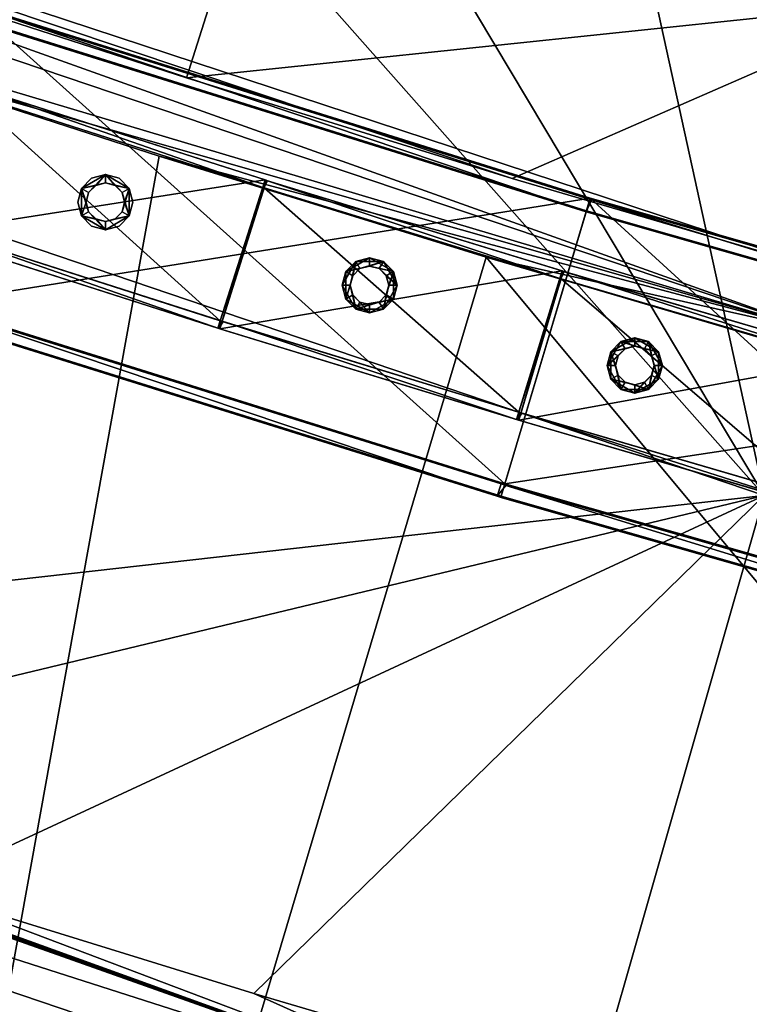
# Model space of a CAD drawing. Header units: millimetres. Extents: x 93711086 to 93775423, y 1247239064 to 1247319365.
# Tile 182 of 256: x 93751028 to 93751310, y 1247273774 to 1247274154. Entities that reach past the tile are written whole.
import ezdxf

# ---------------------------------------------------------------- set-up
doc = ezdxf.new("R2010")
doc.units = ezdxf.units.MM
doc.layers.add('BEAM', color=7, linetype='Continuous')
doc.layers.add('CONCRETE_ITEM', color=7, linetype='Continuous')

# ---------------------------------------------------------------- blocks, each defined once
blk = doc.blocks.new('ad5c39cf-2ef9-4802-b14b-9efffbcddd81')
at = {"color": 0, "transparency": 16777216}
mesh = blk.add_polyface(dxfattribs=at)
corners = [(93750472.11, 1247274351.33, 3376.53), (93750648.05, 1247274444.38, 3368.16), (93750594.96, 1247274304.09, 3378.15), (93750527.09, 1247274490.88, 3366.53), (93750349.92, 1247274400.25, 3374.84), (93750406.79, 1247274539.05, 3364.84), (93750769.64, 1247274399.46, 3369.64), (93750718.47, 1247274258.46, 3379.64), (93750891.85, 1247274356.19, 3371.04), (93750642.04, 1247274446.63, 3938.99), (93750520.7, 1247274493.43, 3937.35), (93750433.02, 1247274270.01, 3926.93), (93750400.01, 1247274541.82, 3935.66), (93750600.73, 1247273950.13, 3919.61), (93750472.72, 1247273997.49, 3918.11), (93750345.34, 1247274046.6, 3916.51), (93750763.95, 1247274401.52, 3940.48), (93750886.41, 1247274358.1, 3941.88), (93751009.41, 1247274316.35, 3943.27), (93750462.52, 1247274329.32, 3448.86), (93750468.91, 1247274343.99, 3400.64), (93751337.82, 1247274033.45, 3456.65), (93750459.32, 1247274321.98, 3472.97), (93750582.65, 1247274274.54, 3474.59), (93750030.63, 1247273218.28, 3078.38), (93750706.61, 1247274228.73, 3476.08), (93750831.21, 1247274184.6, 3477.48), (93750956.4, 1247274142.2, 3478.86), (93750525.52, 1247274491.51, 3506.89), (93751014.65, 1247274314.63, 3372.43), (93750523.89, 1247274492.16, 3651.94), (93751385.15, 1247274200.28, 3516.46), (93751384.02, 1247274200.6, 3661.51), (93750729.34, 1247273904.52, 3921.03), (93751315.73, 1247273970.5, 3936.5), (93750332.93, 1247274013.87, 3881.51), (93751244.64, 1247273721.68, 3907.28), (93750707.07, 1247273838.15, 3851.03), (93750837.17, 1247273794.02, 3852.39), (93751240.29, 1247273706.05, 3891.06), (93750321.53, 1247273980.74, 3756.52), (93750322.54, 1247273980.34, 3666.53), (93751231.94, 1247273672.04, 3724.35), (93750336.67, 1247274371.11, 3471.27), (93750842.61, 1247274214.51, 3381.04), (93750967.36, 1247274172.28, 3382.42), (93750280.37, 1247274591.73, 3933.91), (93750577.59, 1247273884.06, 3849.61), (93750448.73, 1247273931.72, 3848.11), (93750450.63, 1247273931.01, 3668.13)]
mesh.append_faces([[corners[k] for k in face] for face in [(0, 1, 2, 0), (3, 4, 5, 3), (4, 3, 0, 4), (1, 0, 3, 1), (6, 7, 2, 6), (6, 2, 1, 6), (8, 7, 6, 8), (9, 10, 11, 9), (10, 12, 11, 10), (13, 11, 14, 13), (15, 14, 11, 15), (16, 9, 11, 16), (17, 11, 18, 17), (11, 17, 16, 11), (19, 20, 21, 19), (22, 23, 24, 22), (25, 26, 24, 25), (26, 27, 24, 26), (8, 28, 29, 8), (28, 30, 31, 28), (30, 17, 32, 30), (11, 13, 33, 11), (33, 34, 11, 33), (15, 35, 36, 15), (35, 37, 38, 35), (38, 39, 35, 38), (37, 40, 38, 37), (40, 41, 42, 40), (43, 19, 22, 43), (19, 26, 25, 19), (19, 23, 22, 19), (19, 25, 23, 19), (20, 4, 0, 20), (44, 20, 7, 44), (2, 20, 0, 2), (7, 20, 2, 7), (45, 20, 44, 45), (5, 28, 3, 5), (28, 6, 1, 28), (28, 1, 3, 28), (28, 8, 6, 28), (10, 9, 30, 10), (30, 46, 12, 30), (12, 10, 30, 12), (16, 30, 9, 16), (17, 30, 16, 17), (15, 36, 14, 15), (14, 36, 13, 14), (13, 36, 33, 13), (37, 35, 47, 37), (47, 35, 48, 47), (40, 47, 48, 40), (40, 37, 47, 40), (42, 41, 49, 42)]], dxfattribs={"color": 0})
mesh = blk.add_polyface(dxfattribs=at)
corners = [(93751014.65, 1247274314.63, 3372.43), (93750842.61, 1247274214.51, 3381.04), (93750891.85, 1247274356.19, 3371.04), (93750967.36, 1247274172.28, 3382.42), (93751138, 1247274274.71, 3373.71), (93751092.65, 1247274131.73, 3383.71), (93751375.13, 1247274161.29, 3378.77), (93750718.47, 1247274258.46, 3379.64), (93751218.48, 1247274092.89, 3384.92), (93751344.82, 1247274055.8, 3386.08), (93751381.8, 1247274201.23, 3946.94), (93751257.14, 1247274237.92, 3945.76), (93751315.73, 1247273970.5, 3936.5), (93751133, 1247274276.29, 3944.55), (93751009.41, 1247274316.35, 3943.27), (93750433.02, 1247274270.01, 3926.93), (93751337.82, 1247274033.45, 3456.65), (93750468.91, 1247274343.99, 3400.64), (93751471.62, 1247274020.42, 3387.15), (93751261.86, 1247274236.48, 3374.91), (93751386.24, 1247274199.97, 3376.09), (93751511.05, 1247274165.14, 3377.15), (93750858.55, 1247273860.67, 3922.39), (93750729.34, 1247273904.52, 3921.03), (93751118.74, 1247273778.3, 3924.91), (93750988.36, 1247273818.6, 3923.68), (93751381.1, 1247273703.05, 3927.13), (93751513.03, 1247273668.13, 3928.12), (93751249.67, 1247273739.77, 3926.06), (93750956.4, 1247274142.2, 3478.86), (93751082.16, 1247274101.5, 3480.14), (93750869.91, 1247272927.91, 3086.74), (93751208.45, 1247274062.5, 3481.35), (93751335.25, 1247274025.26, 3482.52), (93751853.93, 1247273288.27, 3290.49), (93750831.21, 1247274184.6, 3477.48), (93750462.52, 1247274329.32, 3448.86), (93751385.15, 1247274200.28, 3516.46), (93750525.52, 1247274491.51, 3506.89), (93751384.02, 1247274200.6, 3661.51), (93750523.89, 1247274492.16, 3651.94), (93750886.41, 1247274358.1, 3941.88), (93751240.29, 1247273706.05, 3891.06), (93751244.64, 1247273721.68, 3907.28), (93750332.93, 1247274013.87, 3881.51), (93751231.62, 1247273672.13, 3766.06), (93750837.17, 1247273794.02, 3852.39), (93750321.53, 1247273980.74, 3756.52), (93751590.24, 1247273955.97, 3484.57), (93751462.52, 1247273989.74, 3483.58), (93751506.91, 1247274166.27, 3948), (93751231.94, 1247273672.04, 3724.35), (93750579.38, 1247273883.41, 3669.62), (93750708.79, 1247273837.55, 3671.04), (93750450.63, 1247273931.01, 3668.13)]
mesh.append_faces([[corners[k] for k in face] for face in [(0, 1, 2, 0), (3, 0, 4, 3), (5, 4, 6, 5), (2, 1, 7, 2), (5, 3, 4, 5), (0, 3, 1, 0), (5, 6, 8, 5), (6, 9, 8, 6), (10, 11, 12, 10), (11, 13, 12, 11), (12, 14, 15, 12), (14, 12, 13, 14), (9, 16, 17, 9), (9, 6, 18, 9), (4, 19, 6, 4), (19, 20, 6, 19), (21, 6, 20, 21), (22, 12, 23, 22), (24, 12, 25, 24), (25, 12, 22, 25), (26, 27, 12, 26), (28, 12, 24, 28), (12, 28, 26, 12), (29, 30, 31, 29), (32, 31, 30, 32), (32, 33, 34, 32), (16, 29, 35, 16), (35, 36, 16, 35), (37, 0, 38, 37), (39, 37, 40, 39), (14, 39, 41, 14), (42, 43, 44, 42), (45, 46, 47, 45), (16, 48, 49, 16), (30, 16, 32, 30), (29, 16, 30, 29), (32, 16, 33, 32), (16, 49, 33, 16), (5, 17, 3, 5), (8, 17, 5, 8), (9, 17, 8, 9), (19, 37, 20, 19), (0, 37, 4, 0), (4, 37, 19, 4), (37, 21, 20, 37), (39, 14, 13, 39), (10, 50, 39, 10), (39, 13, 11, 39), (11, 10, 39, 11), (22, 43, 25, 22), (23, 43, 22, 23), (25, 43, 24, 25), (51, 52, 53, 51), (51, 54, 52, 51)]], dxfattribs={"color": 0})
mesh = blk.add_polyface(dxfattribs=at)
corners = [(93751911.5, 1247273574.41, 3930.65), (93752222.74, 1247273757.13, 3942.39), (93751778.24, 1247273603.8, 3929.88), (93751898.19, 1247273505.66, 3680.65), (93751795.13, 1247273018.26, 3514.61), (93752032.65, 1247273477.96, 3681.34), (93750869.91, 1247272927.91, 3086.74), (93750030.63, 1247273218.28, 3078.38), (93750956.4, 1247274142.2, 3478.86), (93751208.45, 1247274062.5, 3481.35), (93751853.93, 1247273288.27, 3290.49), (93751975.96, 1247273865.36, 3487.09), (93751846.96, 1247273893.79, 3486.33), (93752105.37, 1247273838.71, 3487.79), (93752172.96, 1247273486.67, 3896.95), (93752179.18, 1247273521.12, 3931.95), (93751244.64, 1247273721.68, 3907.28), (93751240.29, 1247273706.05, 3891.06), (93751629.35, 1247273566.91, 3859.04), (93751763.09, 1247273535.46, 3859.88), (93752167.12, 1247273452.16, 3771.96), (93751231.62, 1247273672.13, 3766.06), (93751231.94, 1247273672.04, 3724.35), (93750321.53, 1247273980.74, 3756.52), (93751630.47, 1247273566.64, 3679.05), (93751764.12, 1247273535.22, 3679.89), (93752167.29, 1247273452.13, 3730.24), (93750838.82, 1247273793.48, 3672.4), (93750708.79, 1247273837.55, 3671.04), (93750814.69, 1247272752.38, 3341.63), (93750579.38, 1247273883.41, 3669.62), (93749960.46, 1247273048.16, 3333.27), (93750969.43, 1247273751.17, 3673.69), (93751497.27, 1247273599.9, 3678.13), (93751364.55, 1247273635.01, 3677.14), (93751232.32, 1247273671.93, 3676.07), (93751100.61, 1247273710.65, 3674.92), (93752045.15, 1247273546.84, 3931.34), (93751381.1, 1247273703.05, 3927.13), (93751249.67, 1247273739.77, 3926.06), (93751118.74, 1247273778.3, 3924.91), (93751645.41, 1247273635.04, 3929.04), (93751513.03, 1247273668.13, 3928.12), (93750837.17, 1247273794.02, 3852.39), (93750967.86, 1247273751.67, 3853.69), (93751099.12, 1247273711.11, 3854.91), (93751230.92, 1247273672.33, 3856.06), (93751363.24, 1247273635.36, 3857.13), (93751496.06, 1247273600.22, 3858.13), (93751897.26, 1247273505.87, 3860.65)]
mesh.append_faces([[corners[k] for k in face] for face in [(0, 1, 2, 0), (3, 4, 5, 3), (6, 7, 8, 6), (9, 10, 6, 9), (11, 10, 12, 11), (10, 11, 13, 10), (14, 15, 16, 14), (16, 17, 14, 16), (17, 18, 19, 17), (19, 14, 17, 19), (20, 19, 21, 20), (18, 21, 19, 18), (22, 21, 23, 22), (22, 24, 25, 22), (25, 26, 22, 25), (26, 20, 21, 26), (21, 22, 26, 21), (27, 28, 29, 27), (28, 30, 31, 28), (32, 27, 29, 32), (4, 33, 34, 4), (34, 35, 4, 34), (25, 24, 4, 25), (36, 29, 4, 36), (16, 37, 0, 16), (16, 38, 39, 16), (40, 16, 39, 40), (16, 2, 41, 16), (16, 42, 38, 16), (16, 41, 42, 16), (16, 0, 2, 16), (16, 15, 37, 16), (17, 43, 44, 17), (17, 45, 46, 17), (17, 44, 45, 17), (47, 17, 46, 47), (48, 17, 47, 48), (18, 17, 48, 18), (46, 21, 47, 46), (43, 21, 44, 43), (44, 21, 45, 44), (45, 21, 46, 45), (21, 48, 47, 21), (21, 18, 48, 21), (19, 20, 49, 19), (22, 27, 32, 22), (22, 28, 27, 22), (24, 22, 33, 24), (22, 32, 36, 22), (36, 35, 22, 36), (22, 35, 34, 22), (33, 22, 34, 33), (33, 4, 24, 33), (36, 4, 35, 36)]], dxfattribs={"color": 0})
blk = doc.blocks.new('5bbbe152-908d-476c-86af-f8c3bda7d93c')
at = {"color": 0, "transparency": 16777216}
mesh = blk.add_polyface(dxfattribs=at)
corners = [(93751020.34, 1247274156.17, 4937.46), (93751019.85, 1247274156.81, 4997.46), (93751248.57, 1247274085.26, 5000.03), (93751248.54, 1247274084.78, 4940.03), (93751018.34, 1247274152.01, 4992.49), (93751018.79, 1247274151.42, 4937.5), (93751247.05, 1247274080.01, 4940.07), (93751247.18, 1247274080.42, 4995.07), (93750984.63, 1247274046.85, 4938.34), (93750984.18, 1247274047.44, 4993.34), (93751215.65, 1247273975.03, 4995.94), (93751214.2, 1247273975.03, 4940.93), (93750982.58, 1247274042.74, 4998.38), (93750983.07, 1247274042.1, 4938.38), (93751212.71, 1247273970.26, 4940.97), (93751214.18, 1247273970.29, 5000.98), (93751019.37, 1247274156.98, 4997.45), (93750980.68, 1247274043.39, 4998.35), (93751018.26, 1247274151.6, 4937.49), (93751019.87, 1247274156.33, 4937.46), (93750982.33, 1247274048.07, 4993.31), (93751017.8, 1247274152.19, 4992.49), (93750981.18, 1247274042.74, 4938.36), (93750982.79, 1247274047.48, 4938.32), (93750793.49, 1247274233.42, 4934.72), (93750792.99, 1247274234.07, 4994.71), (93750791.36, 1247274229.3, 4989.75), (93750791.82, 1247274228.71, 4934.75), (93750755.06, 1247274125.03, 4935.57), (93750754.6, 1247274125.62, 4990.56), (93750752.88, 1247274120.96, 4995.6), (93750753.39, 1247274120.31, 4935.6), (93750792.51, 1247274234.24, 4994.71), (93750751.01, 1247274121.65, 4995.57), (93750791.29, 1247274228.9, 4934.75), (93750793.02, 1247274233.59, 4934.71), (93750752.79, 1247274126.29, 4990.54), (93750790.83, 1247274229.5, 4989.74), (93750751.52, 1247274121, 4935.58), (93750753.25, 1247274125.69, 4935.54)]
mesh.append_faces([[corners[k] for k in face] for face in [(18, 0, 6, 18), (20, 4, 10, 20), (22, 8, 14, 22), (30, 22, 12, 30), (34, 24, 18, 34), (36, 26, 20, 36), (38, 28, 22, 38)]], dxfattribs={"vtx0": -1, "vtx1": -1, "vtx2": -1, "vtx3": -1, "color": 0})
mesh.append_faces([[corners[k] for k in face] for face in [(12, 2, 1, 12), (16, 0, 19, 16), (18, 4, 21, 18), (20, 8, 23, 20), (30, 16, 25, 30), (32, 24, 35, 32), (34, 26, 37, 34), (36, 28, 39, 36)]], dxfattribs={"vtx0": -1, "vtx2": -1, "vtx3": -1, "color": 0})
mesh.append_faces([[corners[k] for k in face] for face in [(3, 0, 2, 3), (7, 4, 6, 7), (11, 8, 10, 11), (15, 12, 14, 15), (1, 16, 12, 1), (19, 24, 16, 19), (21, 26, 18, 21), (23, 28, 20, 23), (25, 32, 30, 25)]], dxfattribs={"vtx1": -1, "vtx2": -1, "vtx3": -1, "color": 0})
mesh.append_faces([[corners[k] for k in face] for face in [(0, 1, 2, 0), (4, 5, 6, 4), (8, 9, 10, 8), (12, 13, 14, 12), (16, 17, 12, 16), (12, 15, 2, 12), (18, 19, 0, 18), (0, 3, 6, 0), (6, 5, 18, 6), (20, 21, 4, 20), (4, 7, 10, 4), (10, 9, 20, 10), (22, 23, 8, 22), (8, 11, 14, 8), (14, 13, 22, 14), (24, 25, 16, 24), (16, 1, 0, 16), (26, 27, 18, 26), (18, 5, 4, 18), (28, 29, 20, 28), (20, 9, 8, 20), (30, 31, 22, 30), (22, 13, 12, 22), (12, 17, 30, 12), (32, 33, 30, 32), (30, 17, 16, 30), (34, 35, 24, 34), (24, 19, 18, 24), (18, 27, 34, 18), (36, 37, 26, 36), (26, 21, 20, 26), (20, 29, 36, 20), (38, 39, 28, 38), (28, 23, 22, 28), (22, 31, 38, 22), (32, 25, 24, 32), (34, 27, 26, 34), (36, 29, 28, 36), (38, 31, 30, 38)]], dxfattribs={"vtx2": -1, "vtx3": -1, "color": 0})
mesh = blk.add_polyface(dxfattribs=at)
corners = [(93751919.5, 1247273788.24, 5006.93), (93751945.06, 1247273905.49, 5005.9), (93751711.3, 1247273959.54, 5004.3), (93751682.78, 1247273842.98, 5005.3), (93751711.61, 1247273958.95, 4944.3), (93751710.14, 1247273954.64, 4999.34), (93751710.43, 1247273954.09, 4944.34), (93751943.69, 1247273900.15, 4945.95), (93751944.01, 1247273900.55, 5000.95), (93751920.58, 1247273793.07, 5001.89), (93751683.99, 1247273847.78, 5000.26), (93751920.8, 1247273792.54, 4946.89), (93751684.28, 1247273847.24, 4945.27), (93751919.74, 1247273787.66, 4946.93), (93751683.09, 1247273842.38, 4945.31), (93751709.88, 1247273954.23, 4944.34), (93751711.13, 1247273959.07, 4944.3), (93751944.81, 1247273905.02, 4945.9), (93751479.03, 1247274019.49, 5002.34), (93751447.56, 1247273903.69, 5003.32), (93751479.42, 1247274018.88, 4942.34), (93751477.75, 1247274014.62, 4997.38), (93751478.11, 1247274014.06, 4942.38), (93751448.9, 1247273908.46, 4998.28), (93751449.26, 1247273907.9, 4943.28), (93751447.95, 1247273903.08, 4943.32), (93751477.57, 1247274014.21, 4942.38), (93751478.94, 1247274019.02, 4942.34), (93751248.57, 1247274085.26, 5000.03), (93751214.18, 1247273970.29, 5000.98), (93751249.02, 1247274084.63, 4940.04), (93751247.18, 1247274080.42, 4995.07), (93751247.59, 1247274079.84, 4940.08), (93751215.65, 1247273975.03, 4995.94), (93751216.06, 1247273974.45, 4940.95), (93751214.63, 1247273969.66, 4940.99), (93751247.05, 1247274080.01, 4940.07), (93751248.54, 1247274084.78, 4940.03), (93751212.71, 1247273970.26, 4940.97), (93751214.2, 1247273975.03, 4940.93)]
mesh.append_faces([[corners[k] for k in face] for face in [(0, 2, 3, 0), (8, 10, 5, 8), (9, 12, 10, 9), (11, 14, 12, 11), (13, 3, 14, 13), (3, 18, 19, 3), (5, 23, 21, 5), (10, 24, 23, 10), (12, 25, 24, 12), (14, 19, 25, 14), (19, 28, 29, 19), (21, 33, 31, 21), (23, 34, 33, 23), (25, 29, 35, 25)]], dxfattribs={"vtx0": -1, "color": 0})
mesh.append_faces([[corners[k] for k in face] for face in [(15, 4, 7, 15), (26, 20, 15, 26), (36, 30, 26, 36), (38, 34, 25, 38)]], dxfattribs={"vtx0": -1, "vtx1": -1, "vtx2": -1, "vtx3": -1, "color": 0})
mesh.append_faces([[corners[k] for k in face] for face in [(8, 5, 7, 8), (16, 20, 2, 16), (5, 21, 15, 5), (27, 30, 18, 27), (21, 31, 26, 21)]], dxfattribs={"vtx1": -1, "vtx2": -1, "vtx3": -1, "color": 0})
mesh.append_faces([[corners[k] for k in face] for face in [(0, 1, 2, 0), (4, 2, 1, 4), (5, 6, 7, 5), (8, 9, 10, 8), (9, 11, 12, 9), (11, 13, 14, 11), (13, 0, 3, 13), (15, 16, 4, 15), (4, 17, 7, 4), (7, 6, 15, 7), (3, 2, 18, 3), (20, 18, 2, 20), (2, 4, 16, 2), (21, 22, 15, 21), (15, 6, 5, 15), (5, 10, 23, 5), (10, 12, 24, 10), (12, 14, 25, 12), (14, 3, 19, 14), (26, 27, 20, 26), (20, 16, 15, 20), (15, 22, 26, 15), (19, 18, 28, 19), (30, 28, 18, 30), (18, 20, 27, 18), (31, 32, 26, 31), (26, 22, 21, 26), (21, 23, 33, 21), (23, 24, 34, 23), (25, 19, 29, 25), (36, 37, 30, 36), (30, 27, 26, 30), (26, 32, 36, 26), (38, 39, 34, 38), (34, 24, 25, 34), (25, 35, 38, 25), (28, 30, 37, 28), (36, 32, 31, 36), (33, 34, 39, 33), (38, 35, 29, 38)]], dxfattribs={"vtx2": -1, "vtx3": -1, "color": 0})
blk = doc.blocks.new('d1b15236-3345-4e80-8a7f-3258c782fe53')
at = {"color": 0, "transparency": 16777216}
mesh = blk.add_polyface(dxfattribs=at)
corners = [(93751220.53, 1247273999.72, 4055.48), (93751221.41, 1247274002.59, 4055.48), (93751222.23, 1247274002.33, 4055.49), (93751123.95, 1247274092.03, 4054.23), (93751123.54, 1247274092.15, 4094.23), (93751237.69, 1247274057.2, 4095.49), (93751238.58, 1247274056.94, 4055.5), (93751238.1, 1247274057.09, 4055.49), (93751122.68, 1247274089.28, 4091.23), (93751123.06, 1247274089.17, 4054.23), (93751237.22, 1247274054.22, 4055.49), (93751236.84, 1247274054.32, 4092.49), (93751106.93, 1247274037.64, 4054.22), (93751106.54, 1247274037.74, 4091.21), (93751221.04, 1247274002.69, 4092.47), (93751221.87, 1247274002.44, 4092.48), (93751105.62, 1247274034.89, 4094.21), (93751106.03, 1247274034.77, 4054.21), (93751221.37, 1247273999.46, 4055.48), (93751220.98, 1247273999.57, 4095.48), (93751220.13, 1247273999.83, 4095.47), (93751123.06, 1247274092.31, 4094.23), (93751104.77, 1247274035.16, 4094.2), (93751122.56, 1247274089.33, 4054.23), (93751123.48, 1247274092.19, 4054.23), (93751105.72, 1247274038.01, 4091.2), (93751122.17, 1247274089.44, 4091.22), (93751105.2, 1247274035.04, 4054.21), (93751106.11, 1247274037.9, 4054.21), (93751009.78, 1247274128.56, 4052.92), (93751009.35, 1247274128.68, 4092.91), (93751008.45, 1247274125.82, 4089.91), (93751008.85, 1247274125.71, 4052.92), (93750992.07, 1247274074.38, 4052.89), (93750991.68, 1247274074.49, 4089.89), (93750990.71, 1247274071.65, 4092.89), (93750991.14, 1247274071.53, 4052.89), (93751008.87, 1247274128.84, 4092.91), (93750989.88, 1247274071.93, 4092.88), (93751008.36, 1247274125.87, 4052.91), (93751009.31, 1247274128.72, 4052.91), (93750990.86, 1247274074.76, 4089.88), (93751007.95, 1247274125.99, 4089.91), (93750990.31, 1247274071.8, 4052.88)]
mesh.append_faces([[corners[k] for k in face] for face in [(3, 5, 6, 3), (12, 14, 2, 12), (16, 0, 19, 16), (23, 3, 10, 23), (25, 8, 14, 25), (27, 12, 0, 27), (33, 25, 12, 33), (39, 29, 23, 39), (41, 31, 25, 41), (43, 33, 27, 43)]], dxfattribs={"vtx0": -1, "vtx1": -1, "vtx2": -1, "vtx3": -1, "color": 0})
mesh.append_faces([[corners[k] for k in face] for face in [(16, 5, 4, 16), (21, 3, 24, 21), (23, 8, 26, 23), (27, 16, 22, 27), (35, 21, 30, 35)]], dxfattribs={"vtx0": -1, "vtx2": -1, "vtx3": -1, "color": 0})
mesh.append_faces([[corners[k] for k in face] for face in [(11, 8, 10, 11), (4, 21, 16, 4), (24, 29, 21, 24), (26, 31, 23, 26), (22, 35, 27, 22), (30, 37, 35, 30)]], dxfattribs={"vtx1": -1, "vtx2": -1, "vtx3": -1, "color": 0})
mesh.append_faces([[corners[k] for k in face] for face in [(0, 1, 2, 0), (3, 4, 5, 3), (6, 7, 3, 6), (8, 9, 10, 8), (12, 13, 14, 12), (14, 15, 2, 14), (2, 1, 12, 2), (16, 17, 0, 16), (0, 18, 19, 0), (19, 20, 16, 19), (21, 22, 16, 21), (16, 20, 5, 16), (23, 24, 3, 23), (3, 7, 10, 3), (10, 9, 23, 10), (25, 26, 8, 25), (8, 11, 14, 8), (14, 13, 25, 14), (27, 28, 12, 27), (12, 1, 0, 12), (0, 17, 27, 0), (29, 30, 21, 29), (21, 4, 3, 21), (31, 32, 23, 31), (23, 9, 8, 23), (33, 34, 25, 33), (25, 13, 12, 25), (12, 28, 33, 12), (35, 36, 27, 35), (27, 17, 16, 27), (37, 38, 35, 37), (35, 22, 21, 35), (39, 40, 29, 39), (29, 24, 23, 29), (23, 32, 39, 23), (41, 42, 31, 41), (31, 26, 25, 31), (25, 34, 41, 25), (33, 28, 27, 33), (27, 36, 43, 27), (37, 30, 29, 37), (39, 32, 31, 39)]], dxfattribs={"vtx2": -1, "vtx3": -1, "color": 0})
mesh = blk.add_polyface(dxfattribs=at)
corners = [(93751452.83, 1247273933.35, 4097.81), (93751453.19, 1247273933.25, 4057.81), (93751453.99, 1247273936.14, 4057.81), (93751468.16, 1247273988.25, 4094.81), (93751468.49, 1247273988.15, 4057.81), (93751469.3, 1247273991.04, 4057.81), (93751453.66, 1247273936.23, 4094.81), (93751468.94, 1247273991.14, 4097.81), (93751353.63, 1247274023.29, 4056.69), (93751353.26, 1247274023.4, 4096.69), (93751352.46, 1247274020.5, 4093.69), (93751352.8, 1247274020.41, 4056.69), (93751337.97, 1247273968.48, 4056.69), (93751337.63, 1247273968.58, 4093.69), (93751336.78, 1247273965.7, 4096.69), (93751337.15, 1247273965.6, 4056.69), (93751352.76, 1247274023.54, 4096.68), (93751335.92, 1247273965.95, 4096.68), (93751352.31, 1247274020.55, 4056.69), (93751353.15, 1247274023.43, 4056.69), (93751336.79, 1247273968.82, 4093.68), (93751351.95, 1247274020.65, 4093.68), (93751336.31, 1247273965.85, 4056.68), (93751337.15, 1247273968.73, 4056.68), (93751238.58, 1247274056.94, 4055.5), (93751238.18, 1247274057.05, 4095.49), (93751237.35, 1247274054.17, 4092.49), (93751237.72, 1247274054.07, 4055.5), (93751222.23, 1247274002.33, 4055.49), (93751221.87, 1247274002.44, 4092.48), (93751220.98, 1247273999.57, 4095.48), (93751221.37, 1247273999.46, 4055.48), (93751237.69, 1247274057.2, 4095.49), (93751220.13, 1247273999.83, 4095.47), (93751237.22, 1247274054.22, 4055.49), (93751238.1, 1247274057.09, 4055.49), (93751221.04, 1247274002.69, 4092.47), (93751236.84, 1247274054.32, 4092.49), (93751220.53, 1247273999.72, 4055.48)]
mesh.append_faces([[corners[k] for k in face] for face in [(7, 8, 9, 7), (4, 10, 11, 4), (6, 12, 13, 6), (1, 14, 15, 1)]], dxfattribs={"vtx0": -1, "color": 0})
mesh.append_faces([[corners[k] for k in face] for face in [(18, 8, 4, 18), (20, 10, 6, 20), (22, 12, 1, 22), (24, 16, 8, 24), (26, 18, 10, 26), (28, 20, 12, 28), (30, 22, 14, 30), (34, 24, 18, 34), (36, 26, 20, 36), (38, 28, 22, 38)]], dxfattribs={"vtx0": -1, "vtx1": -1, "vtx2": -1, "vtx3": -1, "color": 0})
mesh.append_faces([[corners[k] for k in face] for face in [(0, 2, 6, 0), (3, 5, 7, 3), (14, 7, 9, 14), (30, 16, 25, 30), (34, 26, 37, 34)]], dxfattribs={"vtx0": -1, "vtx2": -1, "vtx3": -1, "color": 0})
mesh.append_faces([[corners[k] for k in face] for face in [(7, 0, 6, 7), (6, 3, 7, 6), (9, 16, 14, 9), (25, 32, 30, 25)]], dxfattribs={"vtx1": -1, "vtx2": -1, "vtx3": -1, "color": 0})
mesh.append_faces([[corners[k] for k in face] for face in [(0, 1, 2, 0), (3, 4, 5, 3), (7, 5, 8, 7), (4, 3, 10, 4), (6, 2, 12, 6), (1, 0, 14, 1), (16, 17, 14, 16), (14, 0, 7, 14), (18, 19, 8, 18), (8, 5, 4, 8), (4, 11, 18, 4), (20, 21, 10, 20), (10, 3, 6, 10), (6, 13, 20, 6), (22, 23, 12, 22), (12, 2, 1, 12), (1, 15, 22, 1), (24, 25, 16, 24), (16, 9, 8, 16), (8, 19, 24, 8), (26, 27, 18, 26), (18, 11, 10, 18), (10, 21, 26, 10), (28, 29, 20, 28), (20, 13, 12, 20), (12, 23, 28, 12), (30, 31, 22, 30), (22, 15, 14, 22), (14, 17, 30, 14), (32, 33, 30, 32), (30, 17, 16, 30), (34, 35, 24, 34), (24, 19, 18, 24), (18, 27, 34, 18), (36, 37, 26, 36), (26, 21, 20, 26), (20, 29, 36, 20), (28, 23, 22, 28), (22, 31, 38, 22), (32, 25, 24, 32), (34, 27, 26, 34)]], dxfattribs={"vtx2": -1, "vtx3": -1, "color": 0})
blk = doc.blocks.new('e9b19523-9232-4a76-bc73-78d1393e16a2')
at = {"color": 0, "transparency": 16777216}
mesh = blk.add_polyface(dxfattribs=at)
corners = [(93751265.78, 1247274013.25, 4095.76), (93751262.06, 1247274014.25, 4095.76), (93751262.06, 1247274014.25, 4995.76), (93751265.78, 1247274013.25, 4995.76), (93751259.33, 1247274016.98, 4095.76), (93751259.33, 1247274016.98, 4995.76), (93751258.33, 1247274020.7, 4095.76), (93751258.33, 1247274020.7, 4995.76), (93751259.33, 1247274024.43, 4095.76), (93751259.33, 1247274024.43, 4995.76), (93751262.06, 1247274027.15, 4095.76), (93751262.06, 1247274027.15, 4995.76), (93751265.78, 1247274028.15, 4095.76), (93751265.78, 1247274028.15, 4995.76), (93751269.51, 1247274027.15, 4095.76), (93751269.51, 1247274027.15, 4995.76), (93751272.23, 1247274024.43, 4095.76), (93751272.23, 1247274024.43, 4995.76), (93751273.23, 1247274020.7, 4095.76), (93751273.23, 1247274020.7, 4995.76), (93751272.23, 1247274016.98, 4095.76), (93751272.23, 1247274016.98, 4995.76), (93751269.51, 1247274014.25, 4095.76), (93751269.51, 1247274014.25, 4995.76), (93751265.78, 1247274010.05, 4095.76), (93751271.11, 1247274011.48, 4095.76), (93751271.11, 1247274011.48, 4995.76), (93751265.78, 1247274010.05, 4995.76), (93751275, 1247274015.38, 4095.76), (93751275, 1247274015.38, 4995.76), (93751276.43, 1247274020.7, 4095.76), (93751276.43, 1247274020.7, 4995.76), (93751275, 1247274026.03, 4095.76), (93751275, 1247274026.03, 4995.76), (93751271.11, 1247274029.93, 4095.76), (93751271.11, 1247274029.93, 4995.76), (93751265.78, 1247274031.35, 4095.76), (93751265.78, 1247274031.35, 4995.76), (93751260.46, 1247274029.93, 4095.76), (93751260.46, 1247274029.93, 4995.76), (93751256.56, 1247274026.03, 4095.76), (93751256.56, 1247274026.03, 4995.76), (93751255.13, 1247274020.7, 4095.76), (93751255.13, 1247274020.7, 4995.76), (93751256.56, 1247274015.38, 4095.76), (93751256.56, 1247274015.38, 4995.76), (93751260.46, 1247274011.48, 4095.76), (93751260.46, 1247274011.48, 4995.76)]
mesh.append_faces([[corners[k] for k in face] for face in [(0, 2, 3, 0), (1, 5, 2, 1), (4, 7, 5, 4), (6, 9, 7, 6), (8, 11, 9, 8), (10, 13, 11, 10), (12, 15, 13, 12), (14, 17, 15, 14), (16, 19, 17, 16), (18, 21, 19, 18), (20, 23, 21, 20), (22, 3, 23, 22), (24, 26, 27, 24), (25, 29, 26, 25), (28, 31, 29, 28), (30, 33, 31, 30), (32, 35, 33, 32), (34, 37, 35, 34), (36, 39, 37, 36), (38, 41, 39, 38), (40, 43, 41, 40), (42, 45, 43, 42), (44, 47, 45, 44), (46, 27, 47, 46)]], dxfattribs={"vtx0": -1, "color": 0})
mesh.append_faces([[corners[k] for k in face] for face in [(37, 41, 13, 37), (5, 41, 45, 5), (33, 37, 13, 33), (3, 45, 27, 3), (29, 33, 17, 29), (21, 27, 29, 21), (30, 25, 18, 30), (34, 30, 18, 34), (1, 25, 46, 1), (38, 34, 14, 38), (6, 46, 42, 6), (42, 38, 10, 42)]], dxfattribs={"vtx0": -1, "vtx1": -1, "vtx2": -1, "vtx3": -1, "color": 0})
mesh.append_faces([[corners[k] for k in face] for face in [(41, 9, 11, 41), (41, 11, 13, 41), (33, 13, 15, 33), (33, 15, 17, 33), (29, 17, 19, 29), (29, 19, 21, 29), (25, 20, 18, 25), (34, 18, 16, 34), (34, 16, 14, 34), (38, 14, 12, 38), (38, 12, 10, 38)]], dxfattribs={"vtx0": -1, "vtx2": -1, "vtx3": -1, "color": 0})
mesh.append_faces([[corners[k] for k in face] for face in [(7, 9, 41, 7), (5, 7, 41, 5), (2, 5, 45, 2), (3, 2, 45, 3), (23, 3, 27, 23), (21, 23, 27, 21), (22, 20, 25, 22), (0, 22, 25, 0), (1, 0, 25, 1), (4, 1, 46, 4), (6, 4, 46, 6), (8, 6, 42, 8), (10, 8, 42, 10)]], dxfattribs={"vtx1": -1, "vtx2": -1, "vtx3": -1, "color": 0})
mesh.append_faces([[corners[k] for k in face] for face in [(0, 1, 2, 0), (1, 4, 5, 1), (4, 6, 7, 4), (6, 8, 9, 6), (8, 10, 11, 8), (10, 12, 13, 10), (12, 14, 15, 12), (14, 16, 17, 14), (16, 18, 19, 16), (18, 20, 21, 18), (20, 22, 23, 20), (22, 0, 3, 22), (24, 25, 26, 24), (25, 28, 29, 25), (28, 30, 31, 28), (30, 32, 33, 30), (32, 34, 35, 32), (34, 36, 37, 34), (36, 38, 39, 36), (38, 40, 41, 38), (40, 42, 43, 40), (42, 44, 45, 42), (44, 46, 47, 44), (46, 24, 27, 46), (41, 43, 45, 41), (45, 47, 27, 45), (27, 26, 29, 27), (29, 31, 33, 29), (33, 35, 37, 33), (37, 39, 41, 37), (25, 24, 46, 25), (46, 44, 42, 46), (42, 40, 38, 42), (38, 36, 34, 38), (34, 32, 30, 34), (30, 28, 25, 30)]], dxfattribs={"vtx2": -1, "vtx3": -1, "color": 0})
blk = doc.blocks.new('fc28f3b2-246a-4e6a-8be1-a17d18cdff6a')
at = {"color": 0, "transparency": 16777216}
mesh = blk.add_polyface(dxfattribs=at)
corners = [(93751163.41, 1247274044.21, 4094.65), (93751159.68, 1247274045.2, 4094.65), (93751159.68, 1247274045.2, 4994.65), (93751163.41, 1247274044.21, 4994.65), (93751156.96, 1247274047.93, 4094.65), (93751156.96, 1247274047.93, 4994.65), (93751155.96, 1247274051.66, 4094.65), (93751155.96, 1247274051.66, 4994.65), (93751156.96, 1247274055.38, 4094.65), (93751156.96, 1247274055.38, 4994.65), (93751159.68, 1247274058.11, 4094.65), (93751159.68, 1247274058.11, 4994.65), (93751163.41, 1247274059.11, 4094.65), (93751163.41, 1247274059.11, 4994.65), (93751167.13, 1247274058.11, 4094.65), (93751167.13, 1247274058.11, 4994.65), (93751169.86, 1247274055.38, 4094.65), (93751169.86, 1247274055.38, 4994.65), (93751170.86, 1247274051.66, 4094.65), (93751170.86, 1247274051.66, 4994.65), (93751169.86, 1247274047.93, 4094.65), (93751169.86, 1247274047.93, 4994.65), (93751167.13, 1247274045.2, 4094.65), (93751167.13, 1247274045.2, 4994.65), (93751163.41, 1247274041.01, 4094.65), (93751168.73, 1247274042.43, 4094.65), (93751168.73, 1247274042.43, 4994.65), (93751163.41, 1247274041.01, 4994.65), (93751172.63, 1247274046.33, 4094.65), (93751172.63, 1247274046.33, 4994.65), (93751174.06, 1247274051.66, 4094.65), (93751174.06, 1247274051.66, 4994.65), (93751172.63, 1247274056.98, 4094.65), (93751172.63, 1247274056.98, 4994.65), (93751168.73, 1247274060.88, 4094.65), (93751168.73, 1247274060.88, 4994.65), (93751163.41, 1247274062.31, 4094.65), (93751163.41, 1247274062.31, 4994.65), (93751158.08, 1247274060.88, 4094.65), (93751158.08, 1247274060.88, 4994.65), (93751154.19, 1247274056.98, 4094.65), (93751154.19, 1247274056.98, 4994.65), (93751152.76, 1247274051.66, 4094.65), (93751152.76, 1247274051.66, 4994.65), (93751154.19, 1247274046.33, 4094.65), (93751154.19, 1247274046.33, 4994.65), (93751158.08, 1247274042.43, 4094.65), (93751158.08, 1247274042.43, 4994.65)]
mesh.append_faces([[corners[k] for k in face] for face in [(0, 2, 3, 0), (1, 5, 2, 1), (4, 7, 5, 4), (6, 9, 7, 6), (8, 11, 9, 8), (10, 13, 11, 10), (12, 15, 13, 12), (14, 17, 15, 14), (16, 19, 17, 16), (18, 21, 19, 18), (20, 23, 21, 20), (22, 3, 23, 22), (24, 26, 27, 24), (25, 29, 26, 25), (28, 31, 29, 28), (30, 33, 31, 30), (32, 35, 33, 32), (34, 37, 35, 34), (36, 39, 37, 36), (38, 41, 39, 38), (40, 43, 41, 40), (42, 45, 43, 42), (44, 47, 45, 44), (46, 27, 47, 46)]], dxfattribs={"vtx0": -1, "color": 0})
mesh.append_faces([[corners[k] for k in face] for face in [(43, 47, 7, 43), (39, 43, 7, 39), (23, 47, 26, 23), (35, 39, 11, 35), (19, 26, 31, 19), (31, 35, 15, 31), (36, 32, 12, 36), (20, 32, 28, 20), (40, 36, 12, 40), (0, 28, 24, 0), (44, 40, 8, 44), (4, 24, 44, 4)]], dxfattribs={"vtx0": -1, "vtx1": -1, "vtx2": -1, "vtx3": -1, "color": 0})
mesh.append_faces([[corners[k] for k in face] for face in [(47, 5, 7, 47), (39, 7, 9, 39), (39, 9, 11, 39), (35, 11, 13, 35), (35, 13, 15, 35), (32, 16, 14, 32), (32, 14, 12, 32), (40, 12, 10, 40), (40, 10, 8, 40), (44, 8, 6, 44), (44, 6, 4, 44)]], dxfattribs={"vtx0": -1, "vtx2": -1, "vtx3": -1, "color": 0})
mesh.append_faces([[corners[k] for k in face] for face in [(2, 5, 47, 2), (3, 2, 47, 3), (23, 3, 47, 23), (21, 23, 26, 21), (19, 21, 26, 19), (17, 19, 31, 17), (15, 17, 31, 15), (18, 16, 32, 18), (20, 18, 32, 20), (22, 20, 28, 22), (0, 22, 28, 0), (1, 0, 24, 1), (4, 1, 24, 4)]], dxfattribs={"vtx1": -1, "vtx2": -1, "vtx3": -1, "color": 0})
mesh.append_faces([[corners[k] for k in face] for face in [(0, 1, 2, 0), (1, 4, 5, 1), (4, 6, 7, 4), (6, 8, 9, 6), (8, 10, 11, 8), (10, 12, 13, 10), (12, 14, 15, 12), (14, 16, 17, 14), (16, 18, 19, 16), (18, 20, 21, 18), (20, 22, 23, 20), (22, 0, 3, 22), (24, 25, 26, 24), (25, 28, 29, 25), (28, 30, 31, 28), (30, 32, 33, 30), (32, 34, 35, 32), (34, 36, 37, 34), (36, 38, 39, 36), (38, 40, 41, 38), (40, 42, 43, 40), (42, 44, 45, 42), (44, 46, 47, 44), (46, 24, 27, 46), (47, 27, 26, 47), (26, 29, 31, 26), (31, 33, 35, 31), (35, 37, 39, 35), (39, 41, 43, 39), (43, 45, 47, 43), (32, 30, 28, 32), (28, 25, 24, 28), (24, 46, 44, 24), (44, 42, 40, 44), (40, 38, 36, 40), (36, 34, 32, 36)]], dxfattribs={"vtx2": -1, "vtx3": -1, "color": 0})
blk = doc.blocks.new('0910a78c-9c37-45a1-a5fc-dba991770eca')
at = {"color": 0, "transparency": 16777216}
mesh = blk.add_polyface(dxfattribs=at)
corners = [(93751061.39, 1247274076.3, 4093.49), (93751057.66, 1247274077.3, 4093.49), (93751057.66, 1247274077.3, 4993.49), (93751061.39, 1247274076.3, 4993.49), (93751054.94, 1247274080.02, 4093.49), (93751054.94, 1247274080.02, 4993.49), (93751053.94, 1247274083.75, 4093.49), (93751053.94, 1247274083.75, 4993.49), (93751054.94, 1247274087.47, 4093.49), (93751054.94, 1247274087.47, 4993.49), (93751057.66, 1247274090.2, 4093.49), (93751057.66, 1247274090.2, 4993.49), (93751061.39, 1247274091.2, 4093.49), (93751061.39, 1247274091.2, 4993.49), (93751065.11, 1247274090.2, 4093.49), (93751065.11, 1247274090.2, 4993.49), (93751067.84, 1247274087.47, 4093.49), (93751067.84, 1247274087.47, 4993.49), (93751068.84, 1247274083.75, 4093.49), (93751068.84, 1247274083.75, 4993.49), (93751067.84, 1247274080.02, 4093.49), (93751067.84, 1247274080.02, 4993.49), (93751065.11, 1247274077.3, 4093.49), (93751065.11, 1247274077.3, 4993.49), (93751061.39, 1247274073.1, 4093.49), (93751066.71, 1247274074.52, 4093.49), (93751066.71, 1247274074.52, 4993.49), (93751061.39, 1247274073.1, 4993.49), (93751070.61, 1247274078.42, 4093.49), (93751070.61, 1247274078.42, 4993.49), (93751072.04, 1247274083.75, 4093.49), (93751072.04, 1247274083.75, 4993.49), (93751070.61, 1247274089.07, 4093.49), (93751070.61, 1247274089.07, 4993.49), (93751066.71, 1247274092.97, 4093.49), (93751066.71, 1247274092.97, 4993.49), (93751061.39, 1247274094.4, 4093.49), (93751061.39, 1247274094.4, 4993.49), (93751056.06, 1247274092.97, 4093.49), (93751056.06, 1247274092.97, 4993.49), (93751052.17, 1247274089.07, 4093.49), (93751052.17, 1247274089.07, 4993.49), (93751050.74, 1247274083.75, 4093.49), (93751050.74, 1247274083.75, 4993.49), (93751052.17, 1247274078.42, 4093.49), (93751052.17, 1247274078.42, 4993.49), (93751056.06, 1247274074.52, 4093.49), (93751056.06, 1247274074.52, 4993.49)]
mesh.append_faces([[corners[k] for k in face] for face in [(0, 2, 3, 0), (1, 5, 2, 1), (4, 7, 5, 4), (6, 9, 7, 6), (8, 11, 9, 8), (10, 13, 11, 10), (12, 15, 13, 12), (14, 17, 15, 14), (16, 19, 17, 16), (18, 21, 19, 18), (20, 23, 21, 20), (22, 3, 23, 22), (24, 26, 27, 24), (25, 29, 26, 25), (28, 31, 29, 28), (30, 33, 31, 30), (32, 35, 33, 32), (34, 37, 35, 34), (36, 39, 37, 36), (38, 41, 39, 38), (40, 43, 41, 40), (42, 45, 43, 42), (44, 47, 45, 44), (46, 27, 47, 46)]], dxfattribs={"vtx0": -1, "color": 0})
mesh.append_faces([[corners[k] for k in face] for face in [(27, 29, 3, 27), (17, 29, 33, 17), (45, 27, 3, 45), (13, 33, 37, 13), (41, 45, 5, 41), (9, 37, 41, 9), (12, 40, 36, 12), (44, 40, 6, 44), (24, 44, 4, 24), (16, 36, 32, 16), (28, 24, 0, 28), (20, 32, 28, 20)]], dxfattribs={"vtx0": -1, "vtx1": -1, "vtx2": -1, "vtx3": -1, "color": 0})
mesh.append_faces([[corners[k] for k in face] for face in [(29, 21, 23, 29), (29, 23, 3, 29), (45, 3, 2, 45), (45, 2, 5, 45), (41, 5, 7, 41), (41, 7, 9, 41), (40, 10, 8, 40), (40, 8, 6, 40), (44, 6, 4, 44), (24, 4, 1, 24), (24, 1, 0, 24), (28, 0, 22, 28)]], dxfattribs={"vtx0": -1, "vtx2": -1, "vtx3": -1, "color": 0})
mesh.append_faces([[corners[k] for k in face] for face in [(19, 21, 29, 19), (17, 19, 29, 17), (15, 17, 33, 15), (13, 15, 33, 13), (11, 13, 37, 11), (9, 11, 37, 9), (12, 10, 40, 12), (14, 12, 36, 14), (16, 14, 36, 16), (18, 16, 32, 18), (20, 18, 32, 20), (22, 20, 28, 22)]], dxfattribs={"vtx1": -1, "vtx2": -1, "vtx3": -1, "color": 0})
mesh.append_faces([[corners[k] for k in face] for face in [(0, 1, 2, 0), (1, 4, 5, 1), (4, 6, 7, 4), (6, 8, 9, 6), (8, 10, 11, 8), (10, 12, 13, 10), (12, 14, 15, 12), (14, 16, 17, 14), (16, 18, 19, 16), (18, 20, 21, 18), (20, 22, 23, 20), (22, 0, 3, 22), (24, 25, 26, 24), (25, 28, 29, 25), (28, 30, 31, 28), (30, 32, 33, 30), (32, 34, 35, 32), (34, 36, 37, 34), (36, 38, 39, 36), (38, 40, 41, 38), (40, 42, 43, 40), (42, 44, 45, 42), (44, 46, 47, 44), (46, 24, 27, 46), (29, 31, 33, 29), (33, 35, 37, 33), (37, 39, 41, 37), (41, 43, 45, 41), (45, 47, 27, 45), (27, 26, 29, 27), (40, 38, 36, 40), (36, 34, 32, 36), (32, 30, 28, 32), (28, 25, 24, 28), (24, 46, 44, 24), (44, 42, 40, 44)]], dxfattribs={"vtx2": -1, "vtx3": -1, "color": 0})

msp = doc.modelspace()

# ---------------------------------------------------------------- block references
at = {"layer": 'BEAM', "color": 156, "true_color": 0x1e4383, "transparency": 33554687}
msp.add_blockref('5bbbe152-908d-476c-86af-f8c3bda7d93c', (0, 0), dxfattribs=at)
at = {"layer": 'BEAM', "color": 77, "true_color": 0x5b9723, "transparency": 33554687}
for name in ['d1b15236-3345-4e80-8a7f-3258c782fe53', '0910a78c-9c37-45a1-a5fc-dba991770eca', 'fc28f3b2-246a-4e6a-8be1-a17d18cdff6a', 'e9b19523-9232-4a76-bc73-78d1393e16a2']:
    msp.add_blockref(name, (0, 0), dxfattribs=at)
at = {"layer": 'CONCRETE_ITEM', "color": 222, "true_color": 0xc0298d, "transparency": 33554687}
msp.add_blockref('ad5c39cf-2ef9-4802-b14b-9efffbcddd81', (0, 0), dxfattribs=at)

doc.saveas('drawing.dxf')
